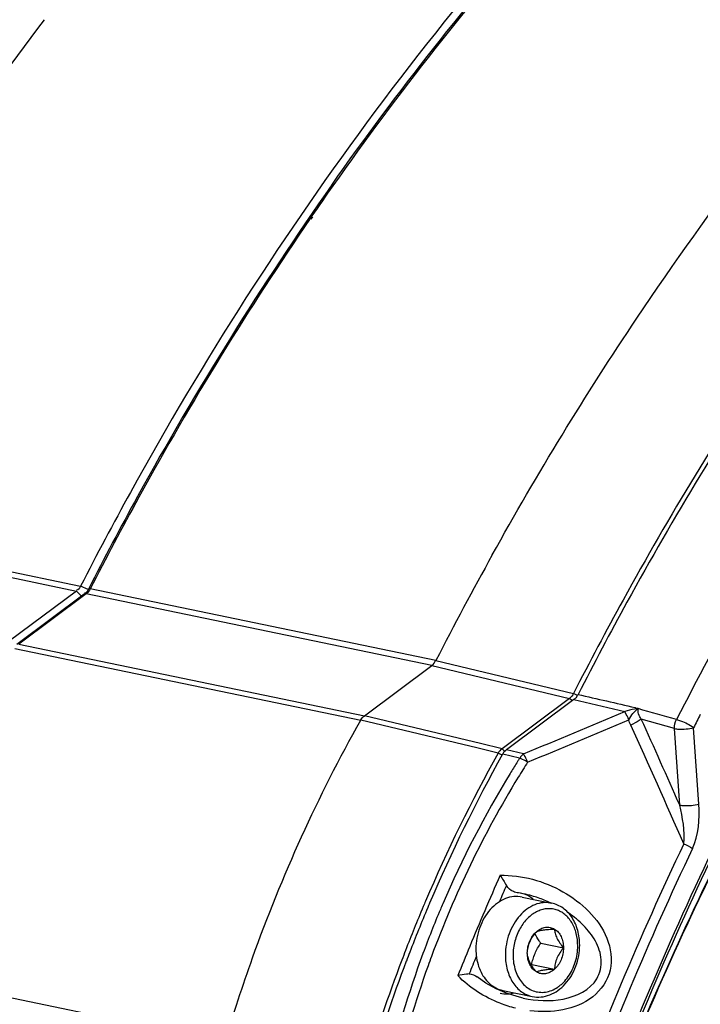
# Model space of a CAD drawing. Header units: millimetres. Extents: x 0 to 420, y -341 to 792.
# Tile 107 of 256: x 174 to 182, y 100 to 113. Entities that reach past the tile are written whole.
import ezdxf

# ---------------------------------------------------------------- set-up
doc = ezdxf.new("R2010")
doc.units = ezdxf.units.MM
doc.header["$LTSCALE"] = 23.1
doc.layers.get('0').update_dxf_attribs({"linetype": 'CONTINUOUS'})

msp = doc.modelspace()

# ---------------------------------------------------------------- linework, layer by layer
at = {"color": 7, "linetype": 'Continuous'}
for p, q in [((177.5297, 110.1986), (177.5088, 110.1681)), ((177.5379, 110.1894), (177.5165, 110.1595)), ((170.3263, 106.4726), (174.6426, 105.5793)), ((170.2751, 106.4103), (174.5915, 105.5171)), ((174.7358, 105.5342), (174.6426, 105.5793)), ((174.5915, 105.5171), (173.7509, 104.8908)), ((174.6872, 105.4771), (173.8464, 104.8505)), ((174.7105, 105.4808), (173.8697, 104.8542)), ((174.6588, 105.4489), (174.5915, 105.5171)), ((179.0268, 104.5875), (174.7105, 105.4808)), ((179.078, 104.6498), (174.7616, 105.543)), ((173.8697, 104.8542), (178.186, 103.961)), ((173.8224, 104.7991), (178.1387, 103.9058)), ((179.078, 104.6498), (180.7964, 104.2394)), ((178.186, 103.961), (179.0268, 104.5875)), ((179.0268, 104.5875), (180.7453, 104.1771)), ((180.8466, 104.2149), (180.7964, 104.2394)), ((180.7453, 104.1771), (179.9028, 103.5493)), ((180.801, 104.1638), (179.9584, 103.5359)), ((180.7726, 104.1489), (180.7453, 104.1771)), ((180.801, 104.1638), (181.435, 104.0124)), ((179.5869, 103.5585), (178.1387, 103.9058)), ((179.6342, 103.6136), (178.186, 103.961)), ((182.0556, 103.8), (181.6414, 103.9188)), ((182.1212, 102.8452), (182.0556, 103.8)), ((182.3602, 102.856), (182.2946, 103.8108)), ((179.9028, 103.5493), (179.6342, 103.6136)), ((179.8554, 103.494), (179.5869, 103.5585)), ((179.9043, 103.4681), (179.8554, 103.494)), ((179.941, 103.5098), (179.9028, 103.5493)), ((180.1704, 103.4851), (179.9584, 103.5359)), ((180.123, 103.4298), (179.911, 103.4807)), ((180.123, 103.4298), (180.1071, 103.4048)), ((180.123, 103.4298), (180.1073, 103.4046)), ((180.1663, 101.7385), (180.1076, 101.7494)), ((180.1536, 101.6977), (180.5213, 101.6216)), ((180.1667, 101.7384), (180.1663, 101.7385)), ((180.3859, 101.1216), (180.67, 101.0628)), ((172.129, 100.7818), (176.4454, 99.8887)), ((180.2668, 100.8535), (180.2731, 100.854)), ((180.2731, 100.854), (180.5572, 100.7952)), ((179.7013, 100.6238), (179.5931, 100.6998)), ((179.8292, 100.5526), (179.7013, 100.6238)), ((179.9602, 100.4962), (179.8292, 100.5526)), ((179.9125, 100.5324), (180.2802, 100.4563)), ((180.1688, 100.436), (180.1689, 100.4359))]:
    msp.add_line(p, q, dxfattribs=at)
msp.add_lwpolyline([(180.1688, 100.436), (180.0923, 100.454), (179.9602, 100.4962)], dxfattribs=at)
for centre, radius, start, end in [((211.9607, 86.5662), 41.778, 144.90609, 151.19117), ((210.5422, 87.5294), 40.0464, 144.86705, 145.52317), ((211.724, 86.7343), 41.4708, 145.59294, 151.23702), ((217.8566, 85.3902), 41.5766, 146.27094, 151.22402), ((217.8708, 85.4023), 41.5281, 146.21776, 151.24864), ((213.2225, 85.8389), 43.337, 151.1527, 152.90234), ((213.289, 85.8214), 43.3008, 151.17461, 152.90877), ((213.3305, 85.8137), 43.3221, 151.19216, 152.90873), ((217.6299, 84.9296), 43.3029, 150.933, 152.90919), ((219.2843, 84.5775), 43.2192, 151.19082, 152.93938), ((219.3618, 84.5539), 43.2434, 151.21345, 152.94043), ((220.4819, 84.3392), 43.1005, 150.72561, 152.9888), ((122.3864, 243.8471), 151.791, 292.375884, 292.893047), ((222.4666, 83.3292), 45.092, 152.75197, 152.98536), ((122.1812, 243.7173), 151.8662, 292.469222, 292.986255), ((45.7325, 42.5358), 149.1278, 23.854409, 24.306228), ((47.0941, 42.8555), 147.6046, 23.77545, 24.405545), ((196.3699, 94.2398), 18.9307, 150.73505, 156.97558), ((196.425, 94.2276), 18.9297, 150.73733, 157.00952), ((190.9182, 96.567), 12.792, 147.86349, 148.55513), ((190.9167, 96.5679), 12.7902, 147.68743, 147.86348), ((190.9219, 96.5749), 12.6802, 147.54246, 148.54415), ((190.9551, 96.5469), 12.8339, 148.56463, 156.75837), ((190.9879, 96.5407), 12.7543, 148.56768, 159.74945), ((222.0543, 83.4763), 44.1283, 154.65994, 159.62766), ((222.0248, 83.4817), 43.9756, 154.65994, 159.62766), ((221.6161, 83.618), 43.3149, 154.47627, 159.81134), ((221.5615, 83.6293), 43.2299, 154.47629, 159.81139), ((219.1459, 84.1521), 40.7472, 153.84327, 159.32997), ((219.1068, 84.1601), 40.7033, 153.84324, 159.32119), ((221.6929, 83.6062), 45.6686, 156.2917, 157.50252), ((221.5481, 83.6615), 45.3902, 156.38993, 156.66834), ((196.9188, 93.991), 19.5332, 156.93358, 157.14383), ((180.0624, 101.3885), 0.3638, 73.41132, 78.39615), ((179.8512, 100.2149), 1.5559, 74.15109, 78.29555), ((180.0442, 101.3528), 0.4041, 51.89256, 55.04199), ((179.8369, 100.1653), 1.6075, 68.33756, 74.1444), ((179.8374, 100.165), 1.6076, 65.37779, 68.35718), ((197.0399, 93.9406), 19.6643, 157.14547, 158.86576), ((197.0941, 93.929), 19.6623, 157.14552, 158.89332), ((191.0219, 96.5189), 12.9064, 157.09088, 159.71125), ((196.9737, 93.9791), 19.5319, 156.96713, 157.14382), ((190.9904, 96.532), 12.8723, 156.75937, 157.08973), ((197.1574, 93.8946), 19.7905, 158.86426, 159.23761), ((221.953, 83.4978), 45.9503, 157.50176, 157.99343), ((197.4001, 93.8052), 20.0491, 159.24467, 163.38038), ((191.1608, 96.4706), 13.0533, 159.72366, 166.64768), ((197.2115, 93.8831), 19.7882, 158.89176, 159.2372), ((191.055, 96.5167), 12.8256, 159.75271, 160.3079), ((221.9225, 83.5036), 45.7965, 157.59614, 157.89501), ((197.4526, 93.7943), 20.0452, 159.24426, 163.37837), ((191.1625, 96.4808), 12.9389, 160.31885, 166.66098), ((180.0347, 100.938), 0.431, 220.75784, 224.63864), ((180.021, 100.9246), 0.4118, 224.65749, 228.14393), ((179.9525, 100.8581), 0.3695, 258.38011, 273.80297), ((180.4556, 101.8632), 1.598, 248.91239, 256.03581)]:
    msp.add_arc(centre, radius, start, end, dxfattribs=at)
for points, knots in [([(190.5001, 121.6915), (187.3683, 120.2609), (181.3937, 115.9414), (177.0778, 110.0419), (175.2633, 106.748)], [0, 0, 0, 0, 0.4779608, 1, 1, 1, 1]), ([(177.7775, 110.5851), (179.4113, 112.9048), (183.0563, 117.0699), (187.637, 120.2193), (190.0147, 121.3764)], [0, 0, 0, 0, 0.5176014, 1, 1, 1, 1]), ([(190.018, 121.37), (187.6424, 120.2118), (183.0655, 117.0605), (179.4239, 112.8951), (177.7914, 110.5751)], [0, 0, 0, 0, 0.482308, 1, 1, 1, 1]), ([(179.7809, 105.9675), (180.3423, 106.9772), (182.6645, 110.7864), (185.6278, 114.2214), (188.1392, 116.3714)], [0, 0, 0, 0, 0.258949, 1, 1, 1, 1]), ([(170.9358, 107.621), (171.1796, 108.0642), (172.1733, 109.7974), (173.2907, 111.4601), (174.1926, 112.6485)], [0, 0, 0, 0, 0.2531906, 1, 1, 1, 1]), ([(174.6973, 105.4812), (174.6955, 105.4809), (174.6919, 105.4799), (174.6887, 105.4781), (174.6872, 105.4771)], [0, 0, 0, 0, 0.5110667, 1, 1, 1, 1]), ([(174.7105, 105.4808), (174.7083, 105.4813), (174.7039, 105.4818), (174.6994, 105.4816), (174.6973, 105.4812)], [0, 0, 0, 0, 0.5219947, 1, 1, 1, 1]), ([(174.7616, 105.543), (174.7566, 105.544), (174.7494, 105.5455), (174.7403, 105.5434), (174.739, 105.5409)], [0, 0, 0, 0, 0.6521035, 1, 1, 1, 1]), ([(181.5943, 104.0488), (181.5822, 104.0485), (181.528, 104.0395), (181.4761, 104.0227), (181.435, 104.0124)], [0, 0, 0, 0, 0.2229319, 1, 1, 1, 1]), ([(181.4866, 103.9095), (181.4819, 103.9203), (181.466, 103.9552), (181.4495, 103.9901), (181.435, 104.0124)], [0, 0, 0, 0, 0.3077817, 1, 1, 1, 1]), ([(181.6007, 104.0491), (181.5941, 104.0507), (181.5799, 104.0434), (181.5702, 104.0589), (181.5711, 104.0648)], [0, 0, 0, 0, 0.536139, 1, 1, 1, 1]), ([(176.4454, 99.8887), (176.5502, 100.2412), (177.0026, 101.6241), (177.6059, 102.9583), (178.1387, 103.9058)], [0, 0, 0, 0, 0.2528376, 1, 1, 1, 1]), ([(181.6414, 103.9188), (181.6333, 103.9122), (181.5919, 103.8831), (181.5463, 103.8603), (181.5093, 103.8446)], [0, 0, 0, 0, 0.2059138, 1, 1, 1, 1]), ([(182.0829, 103.9139), (182.0998, 103.9101), (182.1746, 103.8851), (182.2458, 103.8481), (182.2946, 103.8108)], [0, 0, 0, 0, 0.2203261, 1, 1, 1, 1]), ([(182.0556, 103.8), (182.0725, 103.7965), (182.1524, 103.789), (182.2339, 103.7952), (182.2946, 103.8108)], [0, 0, 0, 0, 0.2166025, 1, 1, 1, 1]), ([(180.2225, 103.38), (180.2177, 103.391), (180.2017, 103.4267), (180.185, 103.4623), (180.1704, 103.4851)], [0, 0, 0, 0, 0.3077907, 1, 1, 1, 1]), ([(180.2225, 103.38), (180.2136, 103.3854), (180.1815, 103.404), (180.1481, 103.4209), (180.123, 103.4298)], [0, 0, 0, 0, 0.2824431, 1, 1, 1, 1]), ([(182.1212, 102.8452), (182.1382, 102.8416), (182.2181, 102.8342), (182.2995, 102.8404), (182.3602, 102.856)], [0, 0, 0, 0, 0.2166251, 1, 1, 1, 1]), ([(179.8786, 101.9686), (180.1489, 101.9752), (180.5649, 101.8604), (180.9999, 101.5332), (181.2403, 101.2), (181.3044, 100.7754), (181.0566, 100.4139), (180.6635, 100.2653), (180.3873, 100.2617), (180.252, 100.2785)], [0, 0, 0, 0, 0.2506989, 0.3762686, 0.5008702, 0.6240758, 0.7476596, 0.8735099, 1, 1, 1, 1]), ([(180.1536, 101.6977), (180.1199, 101.7047), (180.0484, 101.7082), (179.9422, 101.6814), (179.8417, 101.6247), (179.7519, 101.5418), (179.6769, 101.437), (179.6015, 101.2754), (179.5772, 101.139), (179.5772, 101.0487)], [0, 0, 0, 0, 0.1056259, 0.2151794, 0.3314415, 0.455486, 0.5867274, 0.7232825, 1, 1, 1, 1]), ([(180.5213, 101.6216), (180.4876, 101.6286), (180.4161, 101.6322), (180.3099, 101.6053), (180.2094, 101.5486), (180.1196, 101.4657), (180.0446, 101.361), (179.9693, 101.1993), (179.9449, 101.0629), (179.9449, 100.9726)], [0, 0, 0, 0, 0.1056259, 0.2151795, 0.3314415, 0.455486, 0.5867274, 0.7232825, 1, 1, 1, 1]), ([(180.8482, 101.0888), (180.8482, 101.1406), (180.8392, 101.2178), (180.8079, 101.3134), (180.7762, 101.3776), (180.7366, 101.4336), (180.69, 101.4803), (180.6374, 101.5163), (180.58, 101.5407), (180.5193, 101.5529), (180.4569, 101.5526), (180.3944, 101.5397), (180.3332, 101.5147), (180.2747, 101.4784), (180.2011, 101.4148), (180.1559, 101.3545), (180.1307, 101.3108)], [0, 0, 0, 0, 0.1411223, 0.2085089, 0.2732152, 0.3351615, 0.3945343, 0.4518016, 0.5076912, 0.5631176, 0.6190614, 0.6764292, 0.735936, 0.7980341, 0.8628945, 1, 1, 1, 1]), ([(180.8725, 101.0978), (180.8725, 101.1594), (180.8609, 101.2514), (180.8207, 101.3648), (180.7795, 101.4407), (180.7278, 101.5066), (180.6665, 101.5604), (180.5972, 101.6002), (180.5469, 101.6163), (180.5213, 101.6216)], [0, 0, 0, 0, 0.27147, 0.4019732, 0.528221, 0.6503694, 0.7690276, 0.8851691, 1, 1, 1, 1]), ([(180.1689, 100.4359), (180.3312, 100.4024), (180.6598, 100.378), (181.0891, 100.5756), (181.165, 100.9184), (181.0788, 101.1545), (180.9276, 101.348), (180.8011, 101.452), (180.7339, 101.4982)], [0, 0, 0, 0, 0.2532375, 0.5031732, 0.6278235, 0.7515604, 0.8754792, 1, 1, 1, 1]), ([(180.1307, 101.3108), (180.1014, 101.2599), (180.0564, 101.149), (180.0408, 101.0305), (180.0408, 100.9711)], [0, 0, 0, 0, 0.4973598, 1, 1, 1, 1]), ([(180.3317, 101.2646), (180.3481, 101.2792), (180.3833, 101.3036), (180.443, 101.3231), (180.5035, 101.322), (180.5405, 101.3074), (180.5572, 101.2975)], [0, 0, 0, 0, 0.2697663, 0.5209603, 0.7606182, 1, 1, 1, 1]), ([(180.3317, 101.2646), (180.3435, 101.2694), (180.3723, 101.2784), (180.4235, 101.2877), (180.4868, 101.294), (180.5329, 101.2965), (180.5572, 101.2975)], [0, 0, 0, 0, 0.1671375, 0.3942538, 0.6808722, 1, 1, 1, 1]), ([(180.5572, 101.2975), (180.5747, 101.2871), (180.6074, 101.2591), (180.6431, 101.2031), (180.6652, 101.136), (180.67, 101.0876), (180.67, 101.0628)], [0, 0, 0, 0, 0.2250177, 0.4665471, 0.7259548, 1, 1, 1, 1]), ([(180.5572, 101.2975), (180.5587, 101.2796), (180.5652, 101.241), (180.5878, 101.1818), (180.6241, 101.1215), (180.654, 101.0824), (180.67, 101.0628)], [0, 0, 0, 0, 0.2037097, 0.4418059, 0.7130616, 1, 1, 1, 1]), ([(180.2189, 100.9971), (180.2203, 101.0201), (180.2262, 101.0676), (180.248, 101.1379), (180.2844, 101.2045), (180.3154, 101.2451), (180.3317, 101.2646)], [0, 0, 0, 0, 0.2340487, 0.4834609, 0.7423262, 1, 1, 1, 1]), ([(180.2189, 100.9971), (180.2189, 101.0226), (180.2242, 101.0738), (180.2532, 101.1688), (180.2957, 101.2327), (180.3317, 101.2646)], [0, 0, 0, 0, 0.2574928, 0.5151584, 1, 1, 1, 1]), ([(180.3859, 101.1216), (180.3791, 101.1316), (180.3531, 101.1708), (180.3294, 101.2116), (180.3143, 101.2431)], [0, 0, 0, 0, 0.25801, 1, 1, 1, 1]), ([(179.5772, 101.0487), (179.5772, 101.0112), (179.5827, 100.9376), (179.6078, 100.8321), (179.6488, 100.737), (179.687, 100.6813), (179.7083, 100.6566)], [0, 0, 0, 0, 0.2664278, 0.5233184, 0.7681605, 1, 1, 1, 1]), ([(180.0408, 100.9711), (180.0408, 100.9056), (180.055, 100.8081), (180.1054, 100.6927), (180.1556, 100.6204), (180.2173, 100.5637), (180.2883, 100.5249), (180.3656, 100.506), (180.4459, 100.5078), (180.5258, 100.53), (180.5885, 100.5641), (180.6355, 100.5997), (180.6814, 100.6418), (180.7329, 100.7041), (180.7829, 100.7902), (180.8324, 100.9169), (180.8482, 101.0203), (180.8482, 101.0888)], [0, 0, 0, 0, 0.1349947, 0.1983046, 0.2582148, 0.3150062, 0.3695189, 0.4230628, 0.4771661, 0.5332294, 0.592237, 0.6230396, 0.6546941, 0.7203512, 0.7887239, 0.8589269, 1, 1, 1, 1]), ([(180.2731, 100.854), (180.2779, 100.877), (180.2894, 100.9235), (180.3138, 100.9919), (180.3464, 101.0583), (180.3723, 101.1007), (180.3859, 101.1216)], [0, 0, 0, 0, 0.2413344, 0.4901756, 0.7443505, 1, 1, 1, 1]), ([(180.2802, 100.4563), (180.316, 100.4489), (180.3912, 100.4449), (180.5023, 100.4719), (180.606, 100.5288), (180.6974, 100.6114), (180.7728, 100.7151), (180.8482, 100.8744), (180.8725, 101.0088), (180.8725, 101.0978)], [0, 0, 0, 0, 0.1111667, 0.2248069, 0.3429614, 0.466761, 0.5961237, 0.729787, 1, 1, 1, 1]), ([(180.67, 101.0628), (180.67, 101.0373), (180.6647, 100.986), (180.6357, 100.891), (180.5932, 100.8271), (180.5572, 100.7952)], [0, 0, 0, 0, 0.2574928, 0.5151584, 1, 1, 1, 1]), ([(180.67, 101.0628), (180.6537, 101.0433), (180.6228, 101.0027), (180.5863, 100.9361), (180.5645, 100.8657), (180.5587, 100.8183), (180.5572, 100.7952)], [0, 0, 0, 0, 0.2576738, 0.5165391, 0.7659513, 1, 1, 1, 1]), ([(179.9449, 100.9726), (179.9449, 100.9107), (179.9562, 100.8186), (179.9957, 100.7056), (180.0357, 100.6306), (180.0854, 100.5664), (180.1436, 100.5145), (180.2089, 100.4766), (180.2563, 100.4613), (180.2802, 100.4563)], [0, 0, 0, 0, 0.2794315, 0.4123656, 0.5396036, 0.6610859, 0.777393, 0.8897636, 1, 1, 1, 1]), ([(180.3317, 100.7624), (180.3157, 100.782), (180.2857, 100.8211), (180.2494, 100.8814), (180.2269, 100.9405), (180.2204, 100.9792), (180.2189, 100.9971)], [0, 0, 0, 0, 0.2869384, 0.5581941, 0.7962903, 1, 1, 1, 1]), ([(180.3317, 100.7624), (180.3142, 100.7728), (180.2815, 100.8008), (180.2458, 100.8567), (180.2237, 100.9239), (180.2189, 100.9723), (180.2189, 100.9971)], [0, 0, 0, 0, 0.2250177, 0.4665471, 0.7259548, 1, 1, 1, 1]), ([(180.5572, 100.7952), (180.5329, 100.7942), (180.4868, 100.7918), (180.4235, 100.7855), (180.3723, 100.7761), (180.3435, 100.7671), (180.3317, 100.7624)], [0, 0, 0, 0, 0.3191278, 0.6057462, 0.8328625, 1, 1, 1, 1]), ([(180.5572, 100.7952), (180.5409, 100.7807), (180.5056, 100.7562), (180.4459, 100.7368), (180.3855, 100.7379), (180.3484, 100.7524), (180.3317, 100.7624)], [0, 0, 0, 0, 0.2697663, 0.5209603, 0.7606182, 1, 1, 1, 1]), ([(179.7462, 100.6179), (179.77, 100.5966), (179.8221, 100.5601), (179.8821, 100.5387), (179.9125, 100.5324)], [0, 0, 0, 0, 0.5074939, 1, 1, 1, 1])]:
    msp.add_open_spline(points, degree=3, knots=knots, dxfattribs=at)
for points in [[(174.6426, 105.5793), (174.6314, 105.5575), (174.616, 105.529), (174.5917, 105.5266)], [(174.739, 105.5409), (174.7282, 105.5197), (174.7141, 105.4866), (174.6903, 105.4884)], [(174.7616, 105.543), (174.7505, 105.5213), (174.7351, 105.4927), (174.7108, 105.4903)], [(179.0274, 104.5874), (179.0478, 104.6026), (179.0673, 104.6248), (179.0712, 104.65)], [(180.7964, 104.2394), (180.7843, 104.2154), (180.7669, 104.1931), (180.7453, 104.1771)], [(180.8322, 104.1871), (180.8375, 104.2007), (180.8455, 104.2131), (180.8521, 104.2261)], [(180.8521, 104.2261), (181.089, 104.1695), (181.3273, 104.1194), (181.5642, 104.0628)], [(180.801, 104.1638), (180.8114, 104.1716), (180.8209, 104.1807), (180.8322, 104.1871)], [(181.4864, 103.91), (181.515, 103.9641), (181.5536, 104.0184), (181.6069, 104.0486)], [(181.6414, 103.9188), (181.6135, 103.9545), (181.5886, 104.0092), (181.6074, 104.0504)], [(182.0829, 103.9139), (181.9225, 103.96), (181.7612, 104.003), (181.6007, 104.0491)], [(178.138, 103.906), (178.149, 103.9254), (178.1634, 103.9498), (178.1855, 103.9532)], [(181.5093, 103.8446), (181.4998, 103.8655), (181.492, 103.8872), (181.4866, 103.9095)], [(182.0556, 103.8), (182.0543, 103.839), (182.0642, 103.8796), (182.0829, 103.9139)], [(179.9028, 103.5493), (179.8834, 103.5347), (179.8673, 103.5151), (179.8554, 103.494)], [(179.911, 103.4807), (179.9174, 103.4921), (179.9249, 103.503), (179.9303, 103.515)], [(179.9303, 103.515), (179.9404, 103.5208), (179.949, 103.5289), (179.9584, 103.5359)], [(180.1704, 103.4851), (180.1518, 103.4711), (180.1331, 103.4519), (180.1289, 103.429)], [(182.1719, 102.3628), (182.1886, 102.5236), (182.1578, 102.6877), (182.1212, 102.8452)], [(182.2804, 102.3028), (182.3602, 102.4712), (182.373, 102.6702), (182.3602, 102.856)], [(182.1719, 102.3628), (182.2095, 102.3458), (182.2464, 102.3264), (182.2804, 102.3028)], [(179.8786, 101.9686), (179.907, 101.9274), (179.9335, 101.8848), (179.9575, 101.8408)], [(180.0452, 101.7659), (180.0097, 101.7807), (179.9758, 101.807), (179.9575, 101.8408)], [(180.1076, 101.7494), (180.0863, 101.7521), (180.065, 101.7576), (180.0452, 101.7659)], [(180.2757, 101.684), (180.2425, 101.7072), (180.2051, 101.7256), (180.1663, 101.7371)], [(179.4579, 100.7335), (179.4219, 100.729), (179.3862, 100.7229), (179.3506, 100.716)], [(179.8806, 100.3722), (179.6842, 100.448), (179.4972, 100.5648), (179.3506, 100.716)], [(179.4922, 100.7371), (179.4808, 100.7361), (179.4693, 100.7349), (179.4579, 100.7335)], [(179.4922, 100.7371), (179.528, 100.7399), (179.5649, 100.7219), (179.5931, 100.6998)], [(179.9771, 100.4894), (180.0032, 100.4911), (180.0293, 100.4956), (180.0545, 100.5024)]]:
    msp.add_open_spline(points, degree=3, dxfattribs=at)

doc.saveas('drawing.dxf')
